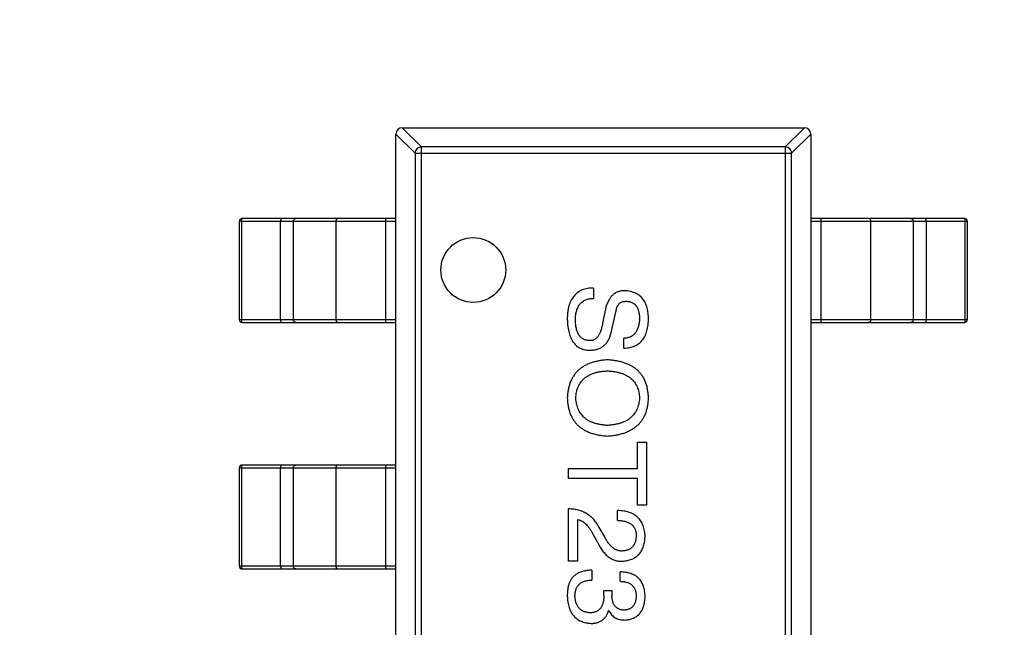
# Model space of a CAD drawing. Header units: millimetres. Extents: x 170 to 326, y 157 to 284.
# Tile 45 of 117: x 269.69 to 273.48, y 225.01 to 227.35. Entities that reach past the tile are written whole.
import ezdxf

# ---------------------------------------------------------------- set-up
doc = ezdxf.new("R2010")
doc.units = ezdxf.units.MM
doc.header["$LTSCALE"] = 30.734
doc.header["$PDMODE"] = 3
doc.header["$PDSIZE"] = 0.3125
doc.layers.get('0').update_dxf_attribs({"linetype": 'CONTINUOUS'})
doc.layers.get('Defpoints').update_dxf_attribs({"linetype": 'CONTINUOUS'})
doc.layers.add('dim', color=6, linetype='CONTINUOUS', lineweight=9)
doc.styles.add('Verdana', font='verdana.ttf', dxfattribs={"height": 2.5})
doc.dimstyles.new('aaaaaaaa 3.0', dxfattribs={"dimtxt": 2.5, "dimasz": 1.5, "dimexe": 1.25, "dimexo": 0.625, "dimtad": 1, "dimdec": 1, "dimzin": 9, "dimdsep": 46, "dimtxsty": 'Verdana', "dimcen": 0, "dimazin": 0, "dimtfac": 1, "dimtofl": 0, "dimtmove": 0, "dimatfit": 3, "dimfxl": 1, "dimlwd": 25, "dimlwe": 25, "dimarcsym": 0})

# ---------------------------------------------------------------- blocks, each defined once
blk = doc.blocks.new('*D20')
at = {"layer": 'Defpoints', "color": 0}
for p in [(263.3985, 231.6513), (275.3985, 231.6513), (275.3985, 205.6674)]:
    blk.add_point(p, dxfattribs=at)
at = {"layer": 'dim', "color": 0, "lineweight": 25}
for p, q in [((263.3985, 231.0263), (263.3985, 204.4174)), ((275.3985, 231.0263), (275.3985, 204.4174)), ((264.8985, 205.6674), (273.8985, 205.6674))]:
    blk.add_line(p, q, dxfattribs=at)
at = {"layer": 'dim', "color": 0}
for points in [[(264.8985, 205.9174), (264.8985, 205.4174), (263.3985, 205.6674)], [(273.8985, 205.4174), (273.8985, 205.9174), (275.3985, 205.6674)]]:
    blk.add_solid(points, dxfattribs=at)
at = {"layer": 'dim', "color": 0, "insert": (269.3985, 207.5684), "char_height": 2.5, "attachment_point": 5, "style": 'Verdana'}
blk.add_mtext('12', dxfattribs=at)

msp = doc.modelspace()

# ---------------------------------------------------------------- linework, layer by layer
at = {"linetype": 'Continuous'}
for p, q in [((271.2353, 226.8645), (271.1615, 226.9383)), ((271.162, 226.9383), (272.712, 226.9383)), ((272.7124, 226.9383), (272.6386, 226.8645)), ((271.137, 226.9138), (271.2108, 226.84)), ((271.137, 223.9633), (271.137, 226.9133)), ((272.6632, 226.84), (272.737, 226.9138)), ((272.737, 226.9133), (272.737, 223.9633)), ((271.2108, 226.84), (272.6632, 226.84)), ((271.2108, 226.84), (271.2108, 224.0367)), ((272.6386, 226.8645), (271.2353, 226.8645)), ((271.2353, 224.0122), (271.2353, 226.8645)), ((272.6386, 226.8645), (272.6386, 224.0122)), ((272.6632, 224.0367), (272.6632, 226.84)), ((270.5336, 226.5783), (271.137, 226.5783)), ((270.5336, 226.1983), (270.5336, 226.5783)), ((270.543, 226.1983), (270.543, 226.5783)), ((271.137, 226.5883), (270.5436, 226.5883)), ((270.6925, 226.1983), (270.6925, 226.5783)), ((270.7413, 226.5783), (270.7413, 226.1983)), ((270.9054, 226.5783), (270.9054, 226.1983)), ((271.098, 226.1883), (271.098, 226.5883)), ((273.3304, 226.5883), (272.737, 226.5883)), ((272.737, 226.5783), (273.3404, 226.5783)), ((272.776, 226.5883), (272.776, 226.1883)), ((272.9686, 226.1983), (272.9686, 226.5783)), ((273.1327, 226.1983), (273.1327, 226.5783)), ((273.1815, 226.5783), (273.1815, 226.1983)), ((273.3309, 226.5783), (273.3309, 226.1983)), ((273.3404, 226.5783), (273.3404, 226.1983)), ((271.8996, 226.3202), (271.8996, 226.2808)), ((271.9471, 226.2464), (271.934, 226.1841)), ((271.9668, 226.1481), (271.9865, 226.2333)), ((271.137, 226.1983), (270.5336, 226.1983)), ((273.3404, 226.1983), (272.737, 226.1983)), ((270.5436, 226.1883), (271.137, 226.1883)), ((272.737, 226.1883), (273.3304, 226.1883)), ((272.016, 226.089), (272.016, 226.1267)), ((272.0685, 225.7271), (272.1029, 225.7271)), ((272.0685, 225.6255), (272.0685, 225.7271)), ((272.1029, 225.7271), (272.1029, 225.4845)), ((270.5336, 225.6283), (271.137, 225.6283)), ((270.5336, 225.2483), (270.5336, 225.6283)), ((270.543, 225.2483), (270.543, 225.6283)), ((271.137, 225.6383), (270.5436, 225.6383)), ((270.6925, 225.2483), (270.6925, 225.6283)), ((270.7413, 225.6283), (270.7413, 225.2483)), ((270.9054, 225.6283), (270.9054, 225.2483)), ((271.098, 225.2383), (271.098, 225.6383)), ((271.8029, 225.6255), (272.0685, 225.6255)), ((271.8029, 225.5861), (271.8029, 225.6255)), ((272.0685, 225.5861), (271.8029, 225.5861)), ((272.0685, 225.4845), (272.0685, 225.5861)), ((272.1029, 225.4845), (272.0685, 225.4845)), ((271.8029, 225.268), (271.8029, 225.4696)), ((271.9914, 225.4253), (271.9914, 225.463)), ((271.8373, 225.4286), (271.8373, 225.268)), ((271.9422, 225.3614), (271.9193, 225.4008)), ((271.893, 225.3794), (271.9111, 225.3483)), ((271.137, 225.2483), (270.5336, 225.2483)), ((271.8373, 225.268), (271.8029, 225.268)), ((270.5436, 225.2383), (271.137, 225.2383)), ((271.893, 225.2332), (271.893, 225.1955)), ((272.0012, 225.1906), (272.0012, 225.2266)), ((271.9389, 225.1545), (271.9701, 225.1545)), ((271.9389, 225.1365), (271.9389, 225.1545)), ((271.9701, 225.1545), (271.9701, 225.1348)), ((271.9586, 225.0774), (271.957, 225.0774))]:
    msp.add_line(p, q, dxfattribs=at)
msp.add_circle((271.4353, 226.39), 0.125, dxfattribs=at)
for centre, radius, start, end in [((271.162, 226.9133), 0.025, 90, 180), ((272.712, 226.9133), 0.025, 0, 90), ((270.5436, 226.5783), 0.01, 90, 180), ((273.3304, 226.5783), 0.01, 0, 90), ((270.5436, 226.1983), 0.01, 180, 270), ((273.3304, 226.1983), 0.01, 270, 0), ((270.5436, 225.6283), 0.01, 90, 180), ((270.5436, 225.2483), 0.01, 180, 270)]:
    msp.add_arc(centre, radius, start, end, dxfattribs=at)
for points, knots in [([(271.2353, 226.8645), (271.2322, 226.8644), (271.2259, 226.8629), (271.2179, 226.8574), (271.2124, 226.8494), (271.2109, 226.8431), (271.2108, 226.84)], [0, 0, 0, 0, 0.248875, 0.5, 0.751125, 1, 1, 1, 1]), ([(272.6632, 226.84), (272.6631, 226.8431), (272.6616, 226.8494), (272.6561, 226.8574), (272.6481, 226.8629), (272.6418, 226.8644), (272.6386, 226.8645)], [0, 0, 0, 0, 0.248875, 0.5, 0.751125, 1, 1, 1, 1]), ([(270.543, 226.5783), (270.543, 226.579), (270.5431, 226.5803), (270.5431, 226.5821), (270.5431, 226.5838), (270.5432, 226.5853), (270.5433, 226.5865), (270.5433, 226.5874), (270.5434, 226.5879), (270.5435, 226.5881), (270.5435, 226.5883), (270.5435, 226.5883), (270.5436, 226.5883)], [0, 0, 0, 0, 0.193983, 0.380898, 0.552981, 0.703877, 0.827918, 0.920311, 0.953571, 0.977793, 0.992993, 1, 1, 1, 1]), ([(270.693, 226.5883), (270.693, 226.5883), (270.693, 226.5883), (270.6929, 226.5881), (270.6929, 226.5879), (270.6928, 226.5874), (270.6927, 226.5865), (270.6927, 226.5853), (270.6926, 226.5838), (270.6926, 226.5821), (270.6925, 226.5803), (270.6925, 226.579), (270.6925, 226.5783)], [0, 0, 0, 0, 0.007007, 0.022207, 0.046429, 0.079689, 0.172082, 0.296123, 0.447019, 0.619102, 0.806017, 1, 1, 1, 1]), ([(270.7413, 226.5783), (270.7413, 226.5796), (270.7418, 226.5822), (270.7439, 226.5856), (270.747, 226.5878), (270.7495, 226.5883), (270.7507, 226.5883)], [0, 0, 0, 0, 0.257168, 0.51015, 0.757191, 1, 1, 1, 1]), ([(270.9148, 226.5883), (270.9136, 226.5883), (270.911, 226.5878), (270.9079, 226.5856), (270.9059, 226.5822), (270.9054, 226.5796), (270.9054, 226.5783)], [0, 0, 0, 0, 0.242809, 0.48985, 0.742832, 1, 1, 1, 1]), ([(272.9686, 226.5783), (272.9686, 226.5796), (272.9681, 226.5822), (272.9661, 226.5856), (272.9629, 226.5878), (272.9604, 226.5883), (272.9592, 226.5883)], [0, 0, 0, 0, 0.257168, 0.51015, 0.757191, 1, 1, 1, 1]), ([(273.1233, 226.5883), (273.1245, 226.5883), (273.127, 226.5878), (273.1301, 226.5856), (273.1322, 226.5822), (273.1327, 226.5796), (273.1327, 226.5783)], [0, 0, 0, 0, 0.242809, 0.48985, 0.742832, 1, 1, 1, 1]), ([(273.1815, 226.5783), (273.1815, 226.579), (273.1815, 226.5803), (273.1814, 226.5821), (273.1814, 226.5838), (273.1813, 226.5853), (273.1812, 226.5865), (273.1812, 226.5874), (273.1811, 226.5879), (273.181, 226.5881), (273.181, 226.5883), (273.181, 226.5883), (273.1809, 226.5883)], [0, 0, 0, 0, 0.193983, 0.380898, 0.552981, 0.703877, 0.827918, 0.920311, 0.953571, 0.977793, 0.992993, 1, 1, 1, 1]), ([(273.3304, 226.5883), (273.3304, 226.5883), (273.3305, 226.5883), (273.3305, 226.5881), (273.3306, 226.5879), (273.3306, 226.5874), (273.3307, 226.5865), (273.3308, 226.5853), (273.3308, 226.5838), (273.3309, 226.5821), (273.3309, 226.5803), (273.3309, 226.579), (273.3309, 226.5783)], [0, 0, 0, 0, 0.007007, 0.022207, 0.046429, 0.079689, 0.172082, 0.296123, 0.447019, 0.619102, 0.806017, 1, 1, 1, 1]), ([(271.8996, 226.3202), (271.8955, 226.3202), (271.8876, 226.3203), (271.876, 226.319), (271.8653, 226.3169), (271.8554, 226.3134), (271.8463, 226.309), (271.838, 226.3035), (271.8305, 226.2968), (271.8263, 226.2916), (271.8242, 226.289)], [0, 0, 0, 0, 0.144278, 0.280018, 0.408467, 0.530887, 0.648749, 0.76463, 0.881475, 1, 1, 1, 1]), ([(272.0193, 226.3103), (272.0171, 226.3103), (272.0127, 226.3102), (272.0064, 226.3095), (272.0003, 226.3082), (271.9945, 226.3064), (271.989, 226.3042), (271.9837, 226.3015), (271.9788, 226.2981), (271.9741, 226.2944), (271.9698, 226.2901), (271.9656, 226.2854), (271.9619, 226.2801), (271.9583, 226.2743), (271.955, 226.2681), (271.9522, 226.2613), (271.9494, 226.2541), (271.9479, 226.249), (271.9471, 226.2464)], [0, 0, 0, 0, 0.063238, 0.123934, 0.183175, 0.240763, 0.297716, 0.35399, 0.41043, 0.466931, 0.525151, 0.585145, 0.647083, 0.711121, 0.778546, 0.84866, 0.922421, 1, 1, 1, 1]), ([(272.1111, 226.2054), (272.1109, 226.2095), (272.1105, 226.2173), (272.1091, 226.2288), (272.107, 226.2394), (272.1043, 226.2494), (272.1009, 226.2586), (272.0968, 226.267), (272.0921, 226.2747), (272.0866, 226.2817), (272.0805, 226.2879), (272.0738, 226.2935), (272.0663, 226.2981), (272.0582, 226.3022), (272.0494, 226.3054), (272.0399, 226.3078), (272.0299, 226.3096), (272.0229, 226.3101), (272.0193, 226.3103)], [0, 0, 0, 0, 0.077604, 0.150579, 0.220083, 0.285578, 0.347594, 0.407359, 0.464757, 0.520774, 0.5761, 0.631449, 0.687327, 0.744836, 0.804268, 0.865895, 0.931164, 1, 1, 1, 1]), ([(271.8242, 226.289), (271.8221, 226.2867), (271.8177, 226.2819), (271.8124, 226.2735), (271.8079, 226.2639), (271.8042, 226.2532), (271.8015, 226.2412), (271.7994, 226.2282), (271.7982, 226.2139), (271.798, 226.204), (271.798, 226.1989)], [0, 0, 0, 0, 0.09804, 0.200818, 0.309803, 0.427378, 0.554601, 0.691373, 0.839613, 1, 1, 1, 1]), ([(271.8291, 226.1989), (271.8292, 226.2021), (271.8295, 226.2084), (271.8305, 226.2176), (271.8319, 226.2261), (271.834, 226.234), (271.8365, 226.2413), (271.8396, 226.248), (271.8433, 226.2541), (271.8474, 226.2596), (271.8521, 226.2644), (271.8574, 226.2686), (271.8631, 226.2723), (271.8694, 226.2752), (271.8762, 226.2776), (271.8836, 226.2793), (271.8914, 226.2805), (271.8968, 226.2807), (271.8996, 226.2808)], [0, 0, 0, 0, 0.079335, 0.15404, 0.224955, 0.291021, 0.353982, 0.414027, 0.47178, 0.527247, 0.581879, 0.636096, 0.691322, 0.747597, 0.806328, 0.867466, 0.932039, 1, 1, 1, 1]), ([(271.9865, 226.2333), (271.9869, 226.2361), (271.9878, 226.2415), (271.9904, 226.2489), (271.9938, 226.2553), (271.9982, 226.2605), (272.0035, 226.2645), (272.0096, 226.2674), (272.0166, 226.2691), (272.0216, 226.2693), (272.0242, 226.2694)], [0, 0, 0, 0, 0.148023, 0.281917, 0.403558, 0.517739, 0.629599, 0.744162, 0.865862, 1, 1, 1, 1]), ([(272.0242, 226.2694), (272.0262, 226.2693), (272.0302, 226.2692), (272.0361, 226.2685), (272.0415, 226.2671), (272.0465, 226.2653), (272.0512, 226.2629), (272.0555, 226.26), (272.0593, 226.2565), (272.0629, 226.2526), (272.0659, 226.2481), (272.0687, 226.2431), (272.0709, 226.2375), (272.0729, 226.2314), (272.0744, 226.2248), (272.0756, 226.2178), (272.0763, 226.2101), (272.0765, 226.2049), (272.0767, 226.2022)], [0, 0, 0, 0, 0.06343, 0.124222, 0.181144, 0.236526, 0.290131, 0.343393, 0.396288, 0.450954, 0.506479, 0.565175, 0.627059, 0.692946, 0.76251, 0.836996, 0.915797, 1, 1, 1, 1]), ([(270.5436, 226.1883), (270.5435, 226.1883), (270.5435, 226.1884), (270.5435, 226.1886), (270.5434, 226.1888), (270.5433, 226.1893), (270.5433, 226.1901), (270.5432, 226.1914), (270.5431, 226.1929), (270.5431, 226.1946), (270.5431, 226.1964), (270.543, 226.1977), (270.543, 226.1983)], [0, 0, 0, 0, 0.007007, 0.022207, 0.046429, 0.079689, 0.172082, 0.296123, 0.447019, 0.619102, 0.806017, 1, 1, 1, 1]), ([(270.6925, 226.1983), (270.6925, 226.1977), (270.6925, 226.1964), (270.6926, 226.1946), (270.6926, 226.1929), (270.6927, 226.1914), (270.6927, 226.1901), (270.6928, 226.1893), (270.6929, 226.1888), (270.6929, 226.1886), (270.693, 226.1884), (270.693, 226.1883), (270.693, 226.1883)], [0, 0, 0, 0, 0.193983, 0.380898, 0.552981, 0.703877, 0.827918, 0.920311, 0.953571, 0.977793, 0.992993, 1, 1, 1, 1]), ([(270.7507, 226.1883), (270.7495, 226.1883), (270.747, 226.1889), (270.7439, 226.1911), (270.7418, 226.1944), (270.7413, 226.197), (270.7413, 226.1983)], [0, 0, 0, 0, 0.242809, 0.48985, 0.742832, 1, 1, 1, 1]), ([(270.9054, 226.1983), (270.9054, 226.197), (270.9059, 226.1944), (270.9079, 226.1911), (270.911, 226.1889), (270.9136, 226.1883), (270.9148, 226.1883)], [0, 0, 0, 0, 0.257168, 0.51015, 0.757191, 1, 1, 1, 1]), ([(271.798, 226.1989), (271.7982, 226.1942), (271.7985, 226.185), (271.7999, 226.1718), (271.8019, 226.1595), (271.8045, 226.1481), (271.8076, 226.1375), (271.8116, 226.1278), (271.8159, 226.119), (271.8211, 226.1112), (271.8269, 226.1041), (271.8333, 226.0981), (271.8403, 226.0929), (271.8481, 226.0887), (271.8564, 226.0853), (271.8653, 226.0828), (271.8749, 226.0813), (271.8815, 226.081), (271.8848, 226.0808)], [0, 0, 0, 0, 0.08539, 0.165926, 0.241159, 0.312046, 0.378904, 0.441563, 0.500906, 0.55769, 0.612, 0.665045, 0.717904, 0.770385, 0.824307, 0.880048, 0.938483, 1, 1, 1, 1]), ([(271.8799, 226.1185), (271.8779, 226.1187), (271.874, 226.1189), (271.8684, 226.1201), (271.8632, 226.1218), (271.8583, 226.1241), (271.8537, 226.127), (271.8496, 226.1306), (271.8459, 226.1347), (271.8425, 226.1395), (271.8395, 226.1448), (271.8369, 226.1508), (271.8346, 226.1573), (271.8327, 226.1645), (271.8313, 226.1723), (271.8302, 226.1806), (271.8294, 226.1895), (271.8292, 226.1957), (271.8291, 226.1989)], [0, 0, 0, 0, 0.05617, 0.109836, 0.161504, 0.212099, 0.262487, 0.313111, 0.36568, 0.419737, 0.477556, 0.53817, 0.603387, 0.672532, 0.746929, 0.825941, 0.910245, 1, 1, 1, 1]), ([(272.016, 226.089), (272.0198, 226.0893), (272.0273, 226.0897), (272.0381, 226.0914), (272.0482, 226.0939), (272.0575, 226.0973), (272.0662, 226.1016), (272.074, 226.1068), (272.0811, 226.1128), (272.0875, 226.1197), (272.0931, 226.1275), (272.098, 226.1361), (272.102, 226.1456), (272.1053, 226.1559), (272.1079, 226.1671), (272.1098, 226.1791), (272.1109, 226.192), (272.111, 226.2009), (272.1111, 226.2054)], [0, 0, 0, 0, 0.067746, 0.131468, 0.192012, 0.249947, 0.305924, 0.360562, 0.415062, 0.46941, 0.524967, 0.582613, 0.642659, 0.706195, 0.77304, 0.844305, 0.919608, 1, 1, 1, 1]), ([(272.0767, 226.2022), (272.0765, 226.1992), (272.0762, 226.1936), (272.0751, 226.1853), (272.0736, 226.1776), (272.0717, 226.1705), (272.0694, 226.1639), (272.0667, 226.1578), (272.0635, 226.1522), (272.06, 226.1472), (272.0559, 226.1427), (272.0515, 226.1388), (272.0466, 226.1353), (272.0413, 226.1326), (272.0356, 226.1302), (272.0294, 226.1285), (272.0229, 226.1273), (272.0183, 226.1269), (272.016, 226.1267)], [0, 0, 0, 0, 0.080942, 0.15724, 0.229821, 0.297692, 0.36242, 0.423911, 0.482196, 0.539298, 0.594482, 0.64892, 0.70322, 0.758404, 0.815258, 0.874182, 0.93522, 1, 1, 1, 1]), ([(272.9592, 226.1883), (272.9604, 226.1883), (272.9629, 226.1889), (272.9661, 226.1911), (272.9681, 226.1944), (272.9686, 226.197), (272.9686, 226.1983)], [0, 0, 0, 0, 0.242809, 0.48985, 0.742832, 1, 1, 1, 1]), ([(273.1327, 226.1983), (273.1327, 226.197), (273.1322, 226.1944), (273.1301, 226.1911), (273.127, 226.1889), (273.1245, 226.1883), (273.1233, 226.1883)], [0, 0, 0, 0, 0.257168, 0.51015, 0.757191, 1, 1, 1, 1]), ([(273.1809, 226.1883), (273.181, 226.1883), (273.181, 226.1884), (273.181, 226.1886), (273.1811, 226.1888), (273.1812, 226.1893), (273.1812, 226.1901), (273.1813, 226.1914), (273.1814, 226.1929), (273.1814, 226.1946), (273.1815, 226.1964), (273.1815, 226.1977), (273.1815, 226.1983)], [0, 0, 0, 0, 0.007007, 0.022207, 0.046429, 0.079689, 0.172082, 0.296123, 0.447019, 0.619102, 0.806017, 1, 1, 1, 1]), ([(273.3309, 226.1983), (273.3309, 226.1977), (273.3309, 226.1964), (273.3309, 226.1946), (273.3308, 226.1929), (273.3308, 226.1914), (273.3307, 226.1901), (273.3306, 226.1893), (273.3306, 226.1888), (273.3305, 226.1886), (273.3305, 226.1884), (273.3304, 226.1883), (273.3304, 226.1883)], [0, 0, 0, 0, 0.193983, 0.380898, 0.552981, 0.703877, 0.827918, 0.920311, 0.953571, 0.977793, 0.992993, 1, 1, 1, 1]), ([(271.934, 226.1841), (271.9335, 226.1812), (271.9324, 226.1756), (271.9304, 226.1675), (271.9283, 226.16), (271.9258, 226.1531), (271.9232, 226.1468), (271.9204, 226.1412), (271.9173, 226.1361), (271.9141, 226.1317), (271.9106, 226.1279), (271.9069, 226.1246), (271.9029, 226.1221), (271.8987, 226.1201), (271.8943, 226.1187), (271.8897, 226.118), (271.8849, 226.118), (271.8816, 226.1183), (271.8799, 226.1185)], [0, 0, 0, 0, 0.0932, 0.181198, 0.26306, 0.339627, 0.41092, 0.477479, 0.538825, 0.596824, 0.650619, 0.702235, 0.751666, 0.79967, 0.847759, 0.896274, 0.946739, 1, 1, 1, 1]), ([(271.8848, 226.0808), (271.8875, 226.0809), (271.8927, 226.081), (271.9004, 226.0818), (271.9076, 226.0831), (271.9145, 226.0849), (271.921, 226.0873), (271.9271, 226.0902), (271.9329, 226.0936), (271.9382, 226.0976), (271.9432, 226.102), (271.9478, 226.107), (271.9519, 226.1126), (271.9556, 226.1187), (271.9591, 226.1253), (271.9621, 226.1324), (271.9647, 226.14), (271.9661, 226.1453), (271.9668, 226.1481)], [0, 0, 0, 0, 0.069111, 0.134881, 0.198727, 0.259407, 0.319007, 0.377056, 0.434317, 0.491571, 0.548636, 0.606792, 0.666243, 0.727818, 0.791484, 0.858071, 0.927249, 1, 1, 1, 1]), ([(271.9521, 226.0437), (271.946, 226.0432), (271.9343, 226.0423), (271.9173, 226.0395), (271.9014, 226.0358), (271.8866, 226.031), (271.873, 226.0253), (271.8605, 226.0186), (271.8491, 226.0108), (271.8388, 226.0021), (271.8297, 225.9923), (271.8217, 225.9815), (271.8149, 225.9697), (271.8092, 225.9569), (271.8046, 225.9431), (271.8012, 225.9283), (271.7988, 225.9126), (271.7983, 225.9017), (271.798, 225.8961)], [0, 0, 0, 0, 0.075921, 0.147605, 0.21565, 0.280144, 0.341762, 0.400894, 0.458022, 0.514147, 0.569605, 0.625256, 0.681857, 0.740217, 0.800617, 0.86368, 0.930079, 1, 1, 1, 1]), ([(272.1111, 225.8961), (272.1108, 225.9018), (272.1103, 225.9128), (272.1081, 225.9287), (272.1048, 225.9436), (272.1002, 225.9575), (272.0944, 225.9704), (272.0874, 225.9823), (272.0792, 225.9932), (272.0698, 226.0029), (272.0592, 226.0117), (272.0474, 226.0194), (272.0344, 226.0261), (272.0202, 226.0316), (272.0049, 226.0363), (271.9883, 226.0398), (271.9706, 226.0425), (271.9584, 226.0433), (271.9521, 226.0437)], [0, 0, 0, 0, 0.069152, 0.134813, 0.197211, 0.256568, 0.314021, 0.370015, 0.425333, 0.480469, 0.536197, 0.593559, 0.65308, 0.715045, 0.780396, 0.8495, 0.922535, 1, 1, 1, 1]), ([(271.8307, 225.8961), (271.831, 225.9002), (271.8315, 225.9081), (271.8335, 225.9195), (271.8363, 225.9302), (271.8399, 225.9402), (271.8445, 225.9494), (271.8499, 225.9578), (271.8562, 225.9656), (271.8635, 225.9725), (271.8715, 225.9787), (271.8804, 225.9842), (271.8903, 225.9889), (271.901, 225.9929), (271.9125, 225.9961), (271.9249, 225.9985), (271.9382, 226.0003), (271.9474, 226.0008), (271.9521, 226.0011)], [0, 0, 0, 0, 0.06765, 0.131591, 0.192902, 0.251442, 0.307964, 0.363592, 0.418442, 0.47374, 0.529963, 0.587768, 0.647917, 0.710953, 0.777434, 0.847168, 0.921622, 1, 1, 1, 1]), ([(271.9521, 226.0011), (271.9569, 226.0008), (271.9663, 226.0003), (271.9799, 225.9985), (271.9927, 225.9961), (272.0046, 225.9929), (272.0155, 225.9889), (272.0256, 225.9842), (272.0348, 225.9787), (272.0431, 225.9726), (272.0505, 225.9656), (272.057, 225.9579), (272.0626, 225.9494), (272.0672, 225.9402), (272.071, 225.9302), (272.0738, 225.9195), (272.0758, 225.9081), (272.0764, 225.9002), (272.0767, 225.8961)], [0, 0, 0, 0, 0.079527, 0.154518, 0.225493, 0.292262, 0.355914, 0.416367, 0.47473, 0.531171, 0.586124, 0.640791, 0.696133, 0.751962, 0.809861, 0.870342, 0.93333, 1, 1, 1, 1]), ([(271.798, 225.8961), (271.7983, 225.8906), (271.7988, 225.8799), (271.8012, 225.8643), (271.8046, 225.8497), (271.8091, 225.836), (271.8149, 225.8234), (271.8217, 225.8118), (271.8297, 225.8011), (271.8388, 225.7914), (271.8491, 225.7828), (271.8605, 225.7751), (271.873, 225.7684), (271.8866, 225.7628), (271.9014, 225.7581), (271.9173, 225.7544), (271.9343, 225.7517), (271.946, 225.7507), (271.9521, 225.7502)], [0, 0, 0, 0, 0.069543, 0.135551, 0.198218, 0.258467, 0.316451, 0.372703, 0.428457, 0.483848, 0.539952, 0.597251, 0.656588, 0.718448, 0.783219, 0.851581, 0.92366, 1, 1, 1, 1]), ([(271.9521, 225.7912), (271.9474, 225.7915), (271.9384, 225.7922), (271.9253, 225.7941), (271.913, 225.7968), (271.9016, 225.8), (271.891, 225.8041), (271.8813, 225.8089), (271.8723, 225.8143), (271.8643, 225.8206), (271.8571, 225.8275), (271.8508, 225.8352), (271.8453, 225.8436), (271.8405, 225.8527), (271.8368, 225.8626), (271.8339, 225.8731), (271.8317, 225.8844), (271.8311, 225.8921), (271.8307, 225.8961)], [0, 0, 0, 0, 0.077942, 0.152007, 0.221727, 0.288073, 0.351, 0.411526, 0.469701, 0.526016, 0.581668, 0.637084, 0.692684, 0.749573, 0.808409, 0.869306, 0.932836, 1, 1, 1, 1]), ([(271.9521, 225.7502), (271.9583, 225.7507), (271.9704, 225.7517), (271.988, 225.7544), (272.0044, 225.7581), (272.0196, 225.7628), (272.0337, 225.7684), (272.0466, 225.7751), (272.0584, 225.7828), (272.069, 225.7914), (272.0784, 225.8011), (272.0867, 225.8117), (272.0937, 225.8234), (272.0996, 225.836), (272.1042, 225.8497), (272.1078, 225.8643), (272.1101, 225.8799), (272.1108, 225.8906), (272.1111, 225.8961)], [0, 0, 0, 0, 0.077567, 0.150676, 0.219857, 0.285465, 0.347921, 0.407823, 0.465422, 0.52175, 0.577087, 0.632521, 0.688224, 0.745558, 0.804966, 0.866649, 0.931596, 1, 1, 1, 1]), ([(272.0767, 225.8961), (272.0763, 225.8921), (272.0756, 225.8844), (272.0734, 225.8731), (272.0705, 225.8626), (272.0666, 225.8527), (272.0618, 225.8436), (272.0562, 225.8352), (272.0497, 225.8275), (272.0423, 225.8206), (272.034, 225.8143), (272.0249, 225.8089), (272.0149, 225.804), (272.004, 225.8), (271.9922, 225.7967), (271.9796, 225.7942), (271.9661, 225.7922), (271.9568, 225.7915), (271.9521, 225.7912)], [0, 0, 0, 0, 0.066185, 0.128757, 0.188826, 0.247016, 0.303201, 0.358331, 0.413554, 0.469092, 0.525618, 0.584057, 0.64487, 0.708721, 0.775674, 0.846303, 0.920903, 1, 1, 1, 1]), ([(270.543, 225.6283), (270.543, 225.629), (270.5431, 225.6303), (270.5431, 225.6321), (270.5431, 225.6338), (270.5432, 225.6353), (270.5433, 225.6365), (270.5433, 225.6374), (270.5434, 225.6379), (270.5435, 225.6381), (270.5435, 225.6383), (270.5435, 225.6383), (270.5436, 225.6383)], [0, 0, 0, 0, 0.193983, 0.380898, 0.552981, 0.703877, 0.827918, 0.920311, 0.953571, 0.977793, 0.992993, 1, 1, 1, 1]), ([(270.693, 225.6383), (270.693, 225.6383), (270.693, 225.6383), (270.6929, 225.6381), (270.6929, 225.6379), (270.6928, 225.6374), (270.6927, 225.6365), (270.6927, 225.6353), (270.6926, 225.6338), (270.6926, 225.6321), (270.6925, 225.6303), (270.6925, 225.629), (270.6925, 225.6283)], [0, 0, 0, 0, 0.007007, 0.022207, 0.046429, 0.079689, 0.172082, 0.296123, 0.447019, 0.619102, 0.806017, 1, 1, 1, 1]), ([(270.7413, 225.6283), (270.7413, 225.6296), (270.7418, 225.6322), (270.7439, 225.6356), (270.747, 225.6378), (270.7495, 225.6383), (270.7507, 225.6383)], [0, 0, 0, 0, 0.257168, 0.51015, 0.757191, 1, 1, 1, 1]), ([(270.9148, 225.6383), (270.9136, 225.6383), (270.911, 225.6378), (270.9079, 225.6356), (270.9059, 225.6322), (270.9054, 225.6296), (270.9054, 225.6283)], [0, 0, 0, 0, 0.242809, 0.48985, 0.742832, 1, 1, 1, 1]), ([(271.9193, 225.4008), (271.9178, 225.4035), (271.9147, 225.4089), (271.9097, 225.4165), (271.9043, 225.4237), (271.8986, 225.4303), (271.8925, 225.4364), (271.8861, 225.442), (271.8793, 225.4471), (271.8722, 225.4517), (271.8647, 225.4557), (271.8569, 225.4593), (271.8488, 225.4623), (271.8402, 225.4648), (271.8314, 225.4668), (271.8222, 225.4682), (271.8127, 225.4692), (271.8062, 225.4695), (271.8029, 225.4696)], [0, 0, 0, 0, 0.065828, 0.130094, 0.192451, 0.254037, 0.313974, 0.373757, 0.433048, 0.492243, 0.551902, 0.611758, 0.672678, 0.734814, 0.798569, 0.863693, 0.930488, 1, 1, 1, 1]), ([(272.098, 225.3614), (272.0978, 225.3655), (272.0974, 225.3733), (272.0958, 225.3847), (272.0934, 225.3953), (272.0903, 225.4052), (272.0863, 225.4143), (272.0816, 225.4226), (272.0762, 225.4302), (272.0698, 225.4369), (272.0627, 225.4429), (272.0548, 225.4482), (272.0461, 225.4526), (272.0367, 225.4563), (272.0265, 225.4592), (272.0155, 225.4613), (272.0037, 225.4626), (271.9956, 225.4629), (271.9914, 225.463)], [0, 0, 0, 0, 0.07282, 0.141057, 0.2062, 0.267672, 0.326735, 0.383519, 0.439188, 0.494454, 0.549628, 0.605958, 0.66397, 0.72402, 0.787502, 0.854127, 0.925065, 1, 1, 1, 1]), ([(271.8373, 225.4286), (271.8399, 225.4281), (271.8451, 225.4271), (271.8527, 225.4238), (271.86, 225.4195), (271.8671, 225.4138), (271.874, 225.407), (271.8806, 225.399), (271.8871, 225.3897), (271.891, 225.383), (271.893, 225.3794)], [0, 0, 0, 0, 0.103034, 0.208166, 0.318255, 0.434664, 0.559728, 0.695394, 0.841708, 1, 1, 1, 1]), ([(271.9914, 225.4253), (271.9943, 225.4252), (272, 225.425), (272.0082, 225.4242), (272.0158, 225.4229), (272.0229, 225.4212), (272.0293, 225.419), (272.0353, 225.4165), (272.0407, 225.4134), (272.0455, 225.4099), (272.0498, 225.406), (272.0535, 225.4016), (272.0566, 225.3968), (272.0592, 225.3915), (272.0611, 225.3858), (272.0625, 225.3797), (272.0634, 225.3732), (272.0635, 225.3687), (272.0635, 225.3663)], [0, 0, 0, 0, 0.082594, 0.15978, 0.232961, 0.301462, 0.365595, 0.426678, 0.484662, 0.540809, 0.595146, 0.648401, 0.702272, 0.757102, 0.813447, 0.872233, 0.934055, 1, 1, 1, 1]), ([(272.0111, 225.3073), (272.0095, 225.3072), (272.0062, 225.307), (272.0014, 225.3074), (271.9967, 225.3082), (271.992, 225.3093), (271.9874, 225.3112), (271.9829, 225.3133), (271.9784, 225.316), (271.9741, 225.3192), (271.9698, 225.3228), (271.9656, 225.3269), (271.9615, 225.3315), (271.9575, 225.3366), (271.9535, 225.3421), (271.9496, 225.3481), (271.9458, 225.3545), (271.9434, 225.3591), (271.9422, 225.3614)], [0, 0, 0, 0, 0.052237, 0.103888, 0.155485, 0.207395, 0.259864, 0.31356, 0.369176, 0.4266, 0.486836, 0.550048, 0.61567, 0.685271, 0.75824, 0.834614, 0.915635, 1, 1, 1, 1]), ([(272.0094, 225.268), (272.0128, 225.2682), (272.0194, 225.2688), (272.029, 225.2704), (272.0379, 225.2726), (272.0463, 225.2755), (272.054, 225.2791), (272.0611, 225.2832), (272.0676, 225.2881), (272.0735, 225.2937), (272.0787, 225.2999), (272.0834, 225.3068), (272.0874, 225.3143), (272.0908, 225.3224), (272.0935, 225.3313), (272.0957, 225.3407), (272.0972, 225.3508), (272.0977, 225.3578), (272.098, 225.3614)], [0, 0, 0, 0, 0.070688, 0.137741, 0.201612, 0.262778, 0.321223, 0.378455, 0.434411, 0.490146, 0.546362, 0.603392, 0.662208, 0.723401, 0.787372, 0.85442, 0.925153, 1, 1, 1, 1]), ([(272.0635, 225.3663), (272.0634, 225.3641), (272.0632, 225.3597), (272.0625, 225.3533), (272.0612, 225.3474), (272.0598, 225.3418), (272.0578, 225.3367), (272.0555, 225.3319), (272.0528, 225.3276), (272.0497, 225.3236), (272.0462, 225.3202), (272.0423, 225.317), (272.038, 225.3144), (272.0334, 225.3121), (272.0283, 225.3103), (272.0229, 225.3088), (272.0171, 225.3078), (272.0131, 225.3075), (272.0111, 225.3073)], [0, 0, 0, 0, 0.076112, 0.148436, 0.216883, 0.281466, 0.34298, 0.402356, 0.459881, 0.51546, 0.571111, 0.62658, 0.683162, 0.741007, 0.801404, 0.863825, 0.930544, 1, 1, 1, 1]), ([(271.9111, 225.3483), (271.9126, 225.3449), (271.9157, 225.3383), (271.9207, 225.3289), (271.9259, 225.3201), (271.9312, 225.312), (271.9367, 225.3046), (271.9424, 225.2978), (271.9483, 225.2918), (271.9544, 225.2864), (271.9606, 225.2817), (271.9671, 225.2777), (271.9737, 225.2743), (271.9805, 225.2716), (271.9875, 225.2697), (271.9947, 225.2684), (272.002, 225.2678), (272.0069, 225.2679), (272.0094, 225.268)], [0, 0, 0, 0, 0.082731, 0.161257, 0.236138, 0.307554, 0.375712, 0.440848, 0.502916, 0.562567, 0.619798, 0.675716, 0.73039, 0.78386, 0.837315, 0.890547, 0.944917, 1, 1, 1, 1]), ([(270.5436, 225.2383), (270.5435, 225.2383), (270.5435, 225.2384), (270.5435, 225.2386), (270.5434, 225.2388), (270.5433, 225.2393), (270.5433, 225.2401), (270.5432, 225.2414), (270.5431, 225.2429), (270.5431, 225.2446), (270.5431, 225.2464), (270.543, 225.2477), (270.543, 225.2483)], [0, 0, 0, 0, 0.007007, 0.022207, 0.046429, 0.079689, 0.172082, 0.296123, 0.447019, 0.619102, 0.806017, 1, 1, 1, 1]), ([(270.6925, 225.2483), (270.6925, 225.2477), (270.6925, 225.2464), (270.6926, 225.2446), (270.6926, 225.2429), (270.6927, 225.2414), (270.6927, 225.2401), (270.6928, 225.2393), (270.6929, 225.2388), (270.6929, 225.2386), (270.693, 225.2384), (270.693, 225.2383), (270.693, 225.2383)], [0, 0, 0, 0, 0.193983, 0.380898, 0.552981, 0.703877, 0.827918, 0.920311, 0.953571, 0.977793, 0.992993, 1, 1, 1, 1]), ([(270.7507, 225.2383), (270.7495, 225.2383), (270.747, 225.2389), (270.7439, 225.2411), (270.7418, 225.2444), (270.7413, 225.247), (270.7413, 225.2483)], [0, 0, 0, 0, 0.242809, 0.48985, 0.742832, 1, 1, 1, 1]), ([(270.9054, 225.2483), (270.9054, 225.247), (270.9059, 225.2444), (270.9079, 225.2411), (270.911, 225.2389), (270.9136, 225.2383), (270.9148, 225.2383)], [0, 0, 0, 0, 0.257168, 0.51015, 0.757191, 1, 1, 1, 1]), ([(271.893, 225.2332), (271.8904, 225.2331), (271.8851, 225.2329), (271.8775, 225.2322), (271.8702, 225.2312), (271.8632, 225.2299), (271.8566, 225.2282), (271.8504, 225.2263), (271.8445, 225.224), (271.839, 225.2214), (271.8338, 225.2184), (271.829, 225.2152), (271.8245, 225.2116), (271.8204, 225.2077), (271.8167, 225.2035), (271.8134, 225.1989), (271.8103, 225.1941), (271.8086, 225.1907), (271.8078, 225.1889)], [0, 0, 0, 0, 0.078937, 0.154495, 0.226898, 0.296844, 0.363348, 0.427781, 0.48946, 0.549586, 0.607902, 0.664733, 0.720805, 0.776157, 0.831175, 0.886736, 0.943094, 1, 1, 1, 1]), ([(272.098, 225.1315), (272.0978, 225.1353), (272.0976, 225.1426), (272.0962, 225.1533), (272.0943, 225.1632), (272.0915, 225.1724), (272.088, 225.181), (272.0838, 225.1887), (272.0788, 225.1958), (272.0731, 225.2021), (272.0666, 225.2078), (272.0594, 225.2127), (272.0515, 225.2168), (272.0428, 225.2203), (272.0335, 225.223), (272.0234, 225.225), (272.0125, 225.2263), (272.0051, 225.2265), (272.0012, 225.2266)], [0, 0, 0, 0, 0.073232, 0.142595, 0.207997, 0.270074, 0.329156, 0.386529, 0.441846, 0.496976, 0.551877, 0.607941, 0.665637, 0.725446, 0.788542, 0.855101, 0.925196, 1, 1, 1, 1]), ([(271.8078, 225.1889), (271.807, 225.1872), (271.8054, 225.1837), (271.8034, 225.1781), (271.8017, 225.172), (271.8004, 225.1654), (271.7993, 225.1584), (271.7985, 225.151), (271.7981, 225.143), (271.798, 225.1376), (271.798, 225.1348)], [0, 0, 0, 0, 0.101955, 0.208983, 0.322698, 0.44339, 0.570851, 0.70629, 0.84885, 1, 1, 1, 1]), ([(271.8275, 225.1332), (271.8275, 225.1356), (271.8276, 225.1404), (271.8284, 225.1473), (271.8297, 225.1538), (271.8315, 225.1597), (271.8337, 225.1653), (271.8366, 225.1704), (271.84, 225.175), (271.8438, 225.1792), (271.8482, 225.1828), (271.8531, 225.1861), (271.8585, 225.1888), (271.8644, 225.1911), (271.8709, 225.1929), (271.8778, 225.1942), (271.8852, 225.1952), (271.8904, 225.1954), (271.893, 225.1955)], [0, 0, 0, 0, 0.071272, 0.13882, 0.201858, 0.262757, 0.320043, 0.376709, 0.431462, 0.486034, 0.541209, 0.597703, 0.65589, 0.717768, 0.782056, 0.850407, 0.92277, 1, 1, 1, 1]), ([(272.0012, 225.1906), (272.0038, 225.1904), (272.0086, 225.1902), (272.0157, 225.1893), (272.0223, 225.1882), (272.0284, 225.1865), (272.034, 225.1844), (272.0392, 225.1818), (272.0439, 225.1789), (272.048, 225.1755), (272.0517, 225.1717), (272.0549, 225.1674), (272.0576, 225.1627), (272.0598, 225.1576), (272.0615, 225.1521), (272.0627, 225.1462), (272.0634, 225.1398), (272.0635, 225.1354), (272.0635, 225.1332)], [0, 0, 0, 0, 0.078134, 0.15164, 0.221358, 0.286689, 0.348614, 0.407697, 0.464247, 0.520153, 0.574432, 0.629291, 0.684538, 0.742032, 0.801329, 0.863637, 0.930123, 1, 1, 1, 1]), ([(271.798, 225.1348), (271.7982, 225.1307), (271.7985, 225.1227), (271.7999, 225.1111), (271.802, 225.1003), (271.8048, 225.0902), (271.8081, 225.0808), (271.8122, 225.0722), (271.817, 225.0644), (271.8224, 225.0573), (271.8285, 225.051), (271.8353, 225.0454), (271.8427, 225.0406), (271.8509, 225.0366), (271.8596, 225.0333), (271.8691, 225.0308), (271.8792, 225.029), (271.8862, 225.0285), (271.8898, 225.0283)], [0, 0, 0, 0, 0.078078, 0.151942, 0.221594, 0.28726, 0.350176, 0.409768, 0.467648, 0.523784, 0.578904, 0.634014, 0.689819, 0.746826, 0.805875, 0.867063, 0.931764, 1, 1, 1, 1]), ([(271.8848, 225.0692), (271.8827, 225.0694), (271.8784, 225.0697), (271.8722, 225.0709), (271.8664, 225.0723), (271.861, 225.0744), (271.856, 225.0768), (271.8513, 225.0796), (271.8472, 225.083), (271.8433, 225.0868), (271.8399, 225.0911), (271.837, 225.0958), (271.8343, 225.1009), (271.8322, 225.1065), (271.8304, 225.1126), (271.829, 225.119), (271.828, 225.1259), (271.8276, 225.1307), (271.8275, 225.1332)], [0, 0, 0, 0, 0.068514, 0.133941, 0.195994, 0.255362, 0.312994, 0.369441, 0.424687, 0.480522, 0.537148, 0.594801, 0.654411, 0.716817, 0.781981, 0.850498, 0.923306, 1, 1, 1, 1]), ([(271.9389, 225.1365), (271.9389, 225.1337), (271.9389, 225.1285), (271.9382, 225.1209), (271.9372, 225.1138), (271.9356, 225.1072), (271.9338, 225.1011), (271.9315, 225.0955), (271.9287, 225.0905), (271.9255, 225.086), (271.9219, 225.082), (271.9179, 225.0786), (271.9134, 225.0757), (271.9085, 225.0733), (271.9032, 225.0715), (271.8975, 225.0702), (271.8913, 225.0694), (271.887, 225.0693), (271.8848, 225.0692)], [0, 0, 0, 0, 0.082495, 0.159728, 0.232496, 0.300725, 0.365163, 0.425859, 0.483728, 0.538892, 0.592921, 0.646195, 0.699968, 0.754746, 0.811387, 0.870806, 0.933482, 1, 1, 1, 1]), ([(272.0176, 225.0791), (272.0158, 225.0792), (272.0121, 225.0794), (272.0069, 225.0802), (272.002, 225.0814), (271.9975, 225.0831), (271.9933, 225.0851), (271.9894, 225.0876), (271.9859, 225.0905), (271.9827, 225.0938), (271.9799, 225.0975), (271.9775, 225.1016), (271.9753, 225.1061), (271.9736, 225.1111), (271.9722, 225.1165), (271.9711, 225.1222), (271.9704, 225.1284), (271.9702, 225.1326), (271.9701, 225.1348)], [0, 0, 0, 0, 0.067741, 0.131599, 0.192143, 0.249977, 0.306453, 0.361639, 0.416449, 0.471489, 0.527582, 0.584873, 0.644974, 0.70814, 0.77492, 0.845909, 0.920585, 1, 1, 1, 1]), ([(272.0635, 225.1332), (272.0634, 225.1311), (272.0633, 225.1271), (272.0625, 225.1213), (272.0615, 225.1159), (272.0602, 225.1108), (272.0585, 225.1061), (272.0564, 225.1017), (272.0541, 225.0978), (272.0513, 225.0942), (272.0483, 225.091), (272.0449, 225.0882), (272.0412, 225.0857), (272.0371, 225.0836), (272.0327, 225.0819), (272.028, 225.0806), (272.0229, 225.0796), (272.0194, 225.0793), (272.0176, 225.0791)], [0, 0, 0, 0, 0.078051, 0.151197, 0.220412, 0.286742, 0.34933, 0.409464, 0.467368, 0.52298, 0.578639, 0.633998, 0.690142, 0.746855, 0.805868, 0.867776, 0.932345, 1, 1, 1, 1]), ([(272.0209, 225.0414), (272.0239, 225.0416), (272.0297, 225.0421), (272.0382, 225.0437), (272.046, 225.0459), (272.0534, 225.0487), (272.0602, 225.0522), (272.0664, 225.0562), (272.0721, 225.0609), (272.0772, 225.0663), (272.0818, 225.0723), (272.0857, 225.0789), (272.0892, 225.0862), (272.092, 225.0941), (272.0944, 225.1025), (272.0961, 225.1117), (272.0975, 225.1214), (272.0978, 225.1281), (272.098, 225.1315)], [0, 0, 0, 0, 0.067521, 0.132139, 0.193339, 0.252064, 0.309083, 0.364848, 0.420021, 0.475612, 0.532002, 0.589602, 0.649896, 0.712634, 0.778603, 0.848416, 0.922155, 1, 1, 1, 1]), ([(271.8898, 225.0283), (271.8919, 225.0283), (271.8961, 225.0283), (271.9022, 225.029), (271.9081, 225.0298), (271.9136, 225.0313), (271.9189, 225.033), (271.9238, 225.0351), (271.9285, 225.0376), (271.9329, 225.0404), (271.9369, 225.0437), (271.9407, 225.0474), (271.9441, 225.0515), (271.9474, 225.0559), (271.9502, 225.0608), (271.9529, 225.0659), (271.9551, 225.0716), (271.9563, 225.0754), (271.957, 225.0774)], [0, 0, 0, 0, 0.071215, 0.138707, 0.20396, 0.266995, 0.327734, 0.387609, 0.445602, 0.503345, 0.561136, 0.618597, 0.677672, 0.738255, 0.799989, 0.863961, 0.930555, 1, 1, 1, 1]), ([(271.9586, 225.0774), (271.9601, 225.0746), (271.9629, 225.069), (271.9684, 225.0615), (271.9749, 225.0553), (271.9823, 225.0501), (271.9907, 225.0462), (272, 225.0433), (272.0101, 225.0416), (272.0172, 225.0415), (272.0209, 225.0414)], [0, 0, 0, 0, 0.125227, 0.244792, 0.361427, 0.478215, 0.59667, 0.722058, 0.856314, 1, 1, 1, 1])]:
    msp.add_open_spline(points, degree=3, knots=knots, dxfattribs=at)

# ---------------------------------------------------------------- dimensions: what is measured, and where the dimension line sits
at = {"layer": 'dim'}
dim = msp.add_linear_dim(base=(275.3985, 205.6674), p1=(263.3985, 231.6513), p2=(275.3985, 231.6513), dimstyle='aaaaaaaa 3.0', dxfattribs=at)
dim.commit()
dim.dimension.update_dxf_attribs({"geometry": '*D20', "text_midpoint": (269.3985, 207.5684)})

doc.saveas('drawing.dxf')
